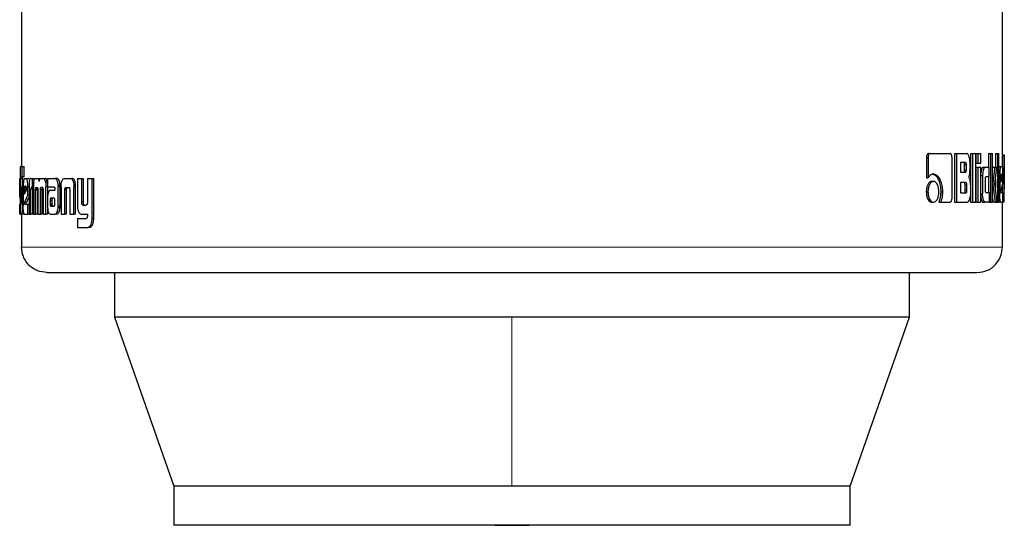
# Model space of a CAD drawing. Header units: millimetres. Extents: x 30 to 245, y 63 to 147.
# Tile 27 of 67: x 122.89 to 124.91, y 62.62 to 63.66. Entities that reach past the tile are written whole.
import ezdxf

# ---------------------------------------------------------------- set-up
doc = ezdxf.new("R2010")
doc.units = ezdxf.units.MM
doc.linetypes.add('PHANTOM', pattern=[12.7, 6.35, -1.27, 1.27, -1.27, 1.27, -1.27])

msp = doc.modelspace()

# ---------------------------------------------------------------- linework, layer by layer
at = {"color": 7, "linetype": 'Continuous', "lineweight": 25}
for p, q in [((122.8972, 64.5823), (122.8972, 63.3599)), ((124.9098, 63.3839), (124.9098, 64.5823)), ((124.7584, 63.3865), (124.7618, 63.3865)), ((124.7618, 63.3865), (124.8027, 63.3865)), ((124.8119, 63.3865), (124.8119, 63.2865)), ((124.8119, 63.3865), (124.8155, 63.3865)), ((124.8155, 63.3865), (124.8155, 63.2865)), ((124.8155, 63.3865), (124.8366, 63.3865)), ((124.8446, 63.3865), (124.8446, 63.2865)), ((124.8446, 63.3865), (124.8484, 63.3865)), ((124.8484, 63.3865), (124.8484, 63.2865)), ((124.8484, 63.3865), (124.8553, 63.3865)), ((124.8553, 63.2865), (124.8553, 63.3865)), ((124.8556, 63.3865), (124.8556, 63.3665)), ((124.8556, 63.3865), (124.8594, 63.3865)), ((124.8594, 63.3865), (124.8657, 63.3865)), ((124.8594, 63.3865), (124.8594, 63.3665)), ((124.8657, 63.3665), (124.8657, 63.3865)), ((124.8815, 63.3865), (124.8815, 63.3585)), ((124.8815, 63.3865), (124.8854, 63.3865)), ((124.8854, 63.3865), (124.8899, 63.3865)), ((124.8854, 63.3865), (124.8854, 63.2865)), ((124.8899, 63.2865), (124.8899, 63.3865)), ((124.8957, 63.3865), (124.8957, 63.3585)), ((124.8957, 63.3865), (124.8996, 63.3865)), ((124.8996, 63.3865), (124.8996, 63.2865)), ((124.8996, 63.3865), (124.9028, 63.3865)), ((124.9028, 63.2865), (124.9028, 63.3865)), ((124.7539, 63.378), (124.7539, 63.3367)), ((124.7539, 63.378), (124.7573, 63.378)), ((124.7573, 63.378), (124.7573, 63.3367)), ((124.8066, 63.2952), (124.8066, 63.378)), ((124.8341, 63.368), (124.8239, 63.368)), ((124.8239, 63.368), (124.8239, 63.3483)), ((124.8435, 63.356), (124.8435, 63.368)), ((124.8556, 63.3665), (124.8594, 63.3665)), ((124.8594, 63.3665), (124.8657, 63.3665)), ((124.9098, 63.3841), (124.9138, 63.3841)), ((124.9138, 63.2868), (124.9138, 63.3838)), ((122.8953, 63.3599), (122.8986, 63.3599)), ((122.8986, 63.3388), (122.8986, 63.3599)), ((122.8986, 63.3599), (122.9026, 63.3599)), ((122.9026, 63.3388), (122.9026, 63.3599)), ((124.8239, 63.3483), (124.8341, 63.3483)), ((124.8324, 63.3533), (124.8324, 63.3631)), ((124.8361, 63.3631), (124.8324, 63.3631)), ((124.8324, 63.3533), (124.8361, 63.3533)), ((124.8361, 63.3533), (124.8361, 63.3631)), ((124.8556, 63.3585), (124.8556, 63.2865)), ((124.8556, 63.3585), (124.8594, 63.3585)), ((124.8594, 63.3585), (124.8594, 63.2865)), ((124.8594, 63.3585), (124.8657, 63.3585)), ((124.8657, 63.2865), (124.8657, 63.3585)), ((124.8704, 63.3585), (124.8743, 63.3585)), ((124.8743, 63.3585), (124.8829, 63.3585)), ((124.8829, 63.339), (124.8829, 63.3585)), ((124.8902, 63.3585), (124.8899, 63.356)), ((124.8902, 63.3585), (124.8941, 63.3585)), ((124.8941, 63.3585), (124.8983, 63.3585)), ((124.8946, 63.3243), (124.8983, 63.3585)), ((124.9028, 63.3598), (124.9067, 63.3598)), ((124.9067, 63.3598), (124.9097, 63.3598)), ((124.9137, 63.36), (124.9137, 63.3141)), ((122.8937, 63.3355), (122.894, 63.3355)), ((122.894, 63.3357), (122.894, 63.2898)), ((122.8951, 63.2873), (122.8951, 63.3348)), ((122.8991, 63.3348), (122.8951, 63.3348)), ((122.8953, 63.3388), (122.8986, 63.3388)), ((122.9026, 63.3388), (122.8986, 63.3388)), ((122.8991, 63.3183), (122.8991, 63.3348)), ((122.9028, 63.3355), (122.907, 63.3355)), ((122.907, 63.3355), (122.911, 63.3355)), ((122.9163, 63.3355), (122.9191, 63.3355)), ((122.9191, 63.3355), (122.923, 63.3355)), ((122.9191, 63.3355), (122.9191, 63.3169)), ((122.9256, 63.3355), (122.9293, 63.3355)), ((122.9293, 63.3355), (122.9331, 63.3355)), ((122.9351, 63.3343), (122.9331, 63.3355)), ((122.9374, 63.3355), (122.9417, 63.3355)), ((122.9417, 63.3355), (122.9455, 63.3355)), ((122.9501, 63.3278), (122.9463, 63.3278)), ((122.9505, 63.3355), (122.9505, 63.3178)), ((122.9505, 63.3355), (122.9654, 63.3355)), ((122.9654, 63.3355), (122.9691, 63.3355)), ((122.9703, 63.3352), (122.9666, 63.3352)), ((122.9855, 63.3355), (122.9967, 63.3355)), ((122.9967, 63.3355), (123.0002, 63.3355)), ((123.0116, 63.3355), (123.0116, 63.2808)), ((123.0116, 63.3355), (123.0205, 63.3355)), ((123.0205, 63.2867), (123.0205, 63.3355)), ((123.0205, 63.3355), (123.024, 63.3355)), ((123.024, 63.2867), (123.024, 63.3355)), ((123.0324, 63.3355), (123.0324, 63.2854)), ((123.0324, 63.3355), (123.0419, 63.3355)), ((123.0419, 63.2548), (123.0419, 63.3355)), ((123.0419, 63.3355), (123.0453, 63.3355)), ((123.0453, 63.2548), (123.0453, 63.3355)), ((124.7539, 63.3367), (124.7573, 63.3367)), ((124.7651, 63.3294), (124.7685, 63.3294)), ((124.8351, 63.3267), (124.8239, 63.3267)), ((124.8239, 63.3267), (124.8239, 63.3055)), ((124.8657, 63.3415), (124.8694, 63.3415)), ((124.8694, 63.3415), (124.8694, 63.3035)), ((124.8751, 63.3115), (124.8751, 63.334)), ((124.8765, 63.339), (124.8829, 63.339)), ((124.8815, 63.339), (124.8815, 63.3065)), ((124.8899, 63.3243), (124.8903, 63.3243)), ((124.8991, 63.2865), (124.8946, 63.3243)), ((124.8957, 63.3342), (124.8957, 63.3151)), ((124.9028, 63.3425), (124.9045, 63.3425)), ((124.9045, 63.3425), (124.9045, 63.3038)), ((124.9069, 63.3385), (124.9069, 63.3277)), ((124.9069, 63.3277), (124.9096, 63.3366)), ((124.9096, 63.3366), (124.9069, 63.3366)), ((124.9069, 63.3097), (124.9111, 63.325)), ((124.9096, 63.3384), (124.907, 63.3384)), ((124.9092, 63.3435), (124.9075, 63.3435)), ((124.9096, 63.3366), (124.9096, 63.3384)), ((124.9111, 63.325), (124.9111, 63.3425)), ((122.894, 63.3182), (122.8933, 63.3182)), ((122.8933, 63.3007), (122.8933, 63.3182)), ((122.8971, 63.3183), (122.8971, 63.2875)), ((122.8971, 63.3183), (122.8992, 63.3183)), ((122.8992, 63.287), (122.8992, 63.3183)), ((122.8992, 63.3183), (122.9006, 63.3183)), ((122.9006, 63.3182), (122.9006, 63.2795)), ((122.903, 63.3142), (122.903, 63.3034)), ((122.903, 63.3142), (122.9069, 63.3142)), ((122.903, 63.3034), (122.907, 63.3123)), ((122.9062, 63.3192), (122.9037, 63.3192)), ((122.9069, 63.3142), (122.9069, 63.3122)), ((122.907, 63.3123), (122.907, 63.3141)), ((122.9125, 63.3182), (122.9101, 63.3182)), ((122.9101, 63.3007), (122.9101, 63.3182)), ((122.9124, 63.3167), (122.9124, 63.2622)), ((122.9162, 63.2622), (122.9162, 63.313)), ((122.9201, 63.313), (122.9162, 63.313)), ((122.9191, 63.3169), (122.9173, 63.3169)), ((122.9214, 63.3169), (122.9191, 63.3169)), ((122.9201, 63.2622), (122.9201, 63.313)), ((122.9214, 63.3179), (122.9214, 63.2622)), ((122.9298, 63.3126), (122.9259, 63.3126)), ((122.9259, 63.2622), (122.9259, 63.3114)), ((122.9298, 63.3114), (122.9259, 63.3114)), ((122.9272, 63.3169), (122.9296, 63.3169)), ((122.9298, 63.2622), (122.9298, 63.3114)), ((122.9307, 63.3122), (122.9307, 63.2622)), ((122.9359, 63.2622), (122.9359, 63.3122)), ((122.9397, 63.3122), (122.9359, 63.3122)), ((122.9405, 63.3165), (122.9367, 63.3165)), ((122.9372, 63.3169), (122.9397, 63.3169)), ((122.9397, 63.2622), (122.9397, 63.3122)), ((122.9412, 63.3114), (122.9412, 63.2622)), ((122.947, 63.2622), (122.9471, 63.3179)), ((122.9505, 63.3179), (122.9471, 63.3179)), ((122.9505, 63.3178), (122.964, 63.3178)), ((122.9509, 63.3011), (122.9509, 63.3179)), ((122.9565, 63.3111), (122.9655, 63.3111)), ((122.9654, 63.315), (122.9654, 63.314)), ((122.9655, 63.313), (122.9655, 63.3111)), ((122.9724, 63.3215), (122.9761, 63.3215)), ((122.9725, 63.2794), (122.9725, 63.3183)), ((122.9762, 63.3183), (122.9725, 63.3183)), ((122.9762, 63.2794), (122.9762, 63.3183)), ((122.9783, 63.318), (122.9783, 63.2622)), ((122.986, 63.2622), (122.986, 63.3129)), ((122.9896, 63.3129), (122.986, 63.3129)), ((122.9885, 63.3169), (122.9935, 63.3169)), ((122.9896, 63.2622), (122.9896, 63.3129)), ((122.9962, 63.3118), (122.9962, 63.2622)), ((123.008, 63.3214), (123.0044, 63.3214)), ((123.0044, 63.3214), (123.0045, 63.318)), ((123.0045, 63.2622), (123.0045, 63.318)), ((123.0081, 63.2622), (123.0081, 63.318)), ((124.7538, 63.3079), (124.7572, 63.3079)), ((124.7834, 63.3081), (124.7869, 63.3081)), ((124.8239, 63.3055), (124.8351, 63.3055)), ((124.8333, 63.3105), (124.8333, 63.3217)), ((124.837, 63.3217), (124.8333, 63.3217)), ((124.837, 63.3105), (124.8333, 63.3105)), ((124.837, 63.3105), (124.837, 63.3217)), ((124.8443, 63.3191), (124.8443, 63.3049)), ((124.8765, 63.3065), (124.8829, 63.3065)), ((124.8829, 63.3065), (124.8829, 63.2865)), ((124.9028, 63.3038), (124.9045, 63.3038)), ((124.9073, 63.3068), (124.9111, 63.3068)), ((124.9097, 63.3197), (124.9097, 63.3141)), ((124.9097, 63.3141), (124.9097, 63.3068)), ((124.9111, 63.2865), (124.9111, 63.3068)), ((122.894, 63.3007), (122.8933, 63.3007)), ((122.894, 63.294), (122.8933, 63.3007)), ((122.8971, 63.2873), (122.8951, 63.2873)), ((122.8971, 63.2858), (122.8951, 63.2858)), ((122.903, 63.2854), (122.9101, 63.3007)), ((122.907, 63.2854), (122.903, 63.2854)), ((122.907, 63.2854), (122.9124, 63.2973)), ((122.9124, 63.3007), (122.9101, 63.3007)), ((122.9504, 63.2937), (122.9504, 63.2787)), ((122.9558, 63.2911), (122.9558, 63.29)), ((122.9558, 63.2911), (122.9595, 63.2911)), ((122.9558, 63.29), (122.9558, 63.2825)), ((122.957, 63.2948), (122.9568, 63.2947)), ((122.9568, 63.2947), (122.9605, 63.2947)), ((122.9574, 63.2948), (122.957, 63.2948)), ((122.9636, 63.2949), (122.9574, 63.2948)), ((122.9574, 63.2948), (122.9612, 63.2948)), ((122.9595, 63.2911), (122.9595, 63.29)), ((122.9595, 63.29), (122.9595, 63.2825)), ((122.9608, 63.2948), (122.9605, 63.2947)), ((122.9639, 63.2949), (122.9612, 63.2948)), ((122.9654, 63.2826), (122.9654, 63.2907)), ((123.024, 63.2867), (123.0205, 63.2867)), ((124.7651, 63.2865), (124.7685, 63.2865)), ((124.7795, 63.2867), (124.783, 63.2867)), ((124.783, 63.2867), (124.8027, 63.2867)), ((124.8119, 63.2865), (124.8155, 63.2865)), ((124.8155, 63.2865), (124.8373, 63.2865)), ((124.8446, 63.2865), (124.8484, 63.2865)), ((124.8484, 63.2865), (124.8553, 63.2865)), ((124.8556, 63.2865), (124.8594, 63.2865)), ((124.8594, 63.2865), (124.8657, 63.2865)), ((124.8657, 63.3035), (124.8694, 63.3035)), ((124.8704, 63.2865), (124.8743, 63.2865)), ((124.8829, 63.2865), (124.8743, 63.2865)), ((124.8829, 63.2865), (124.8854, 63.2865)), ((124.8854, 63.2865), (124.8899, 63.2865)), ((124.8899, 63.2947), (124.891, 63.2865)), ((124.8949, 63.2865), (124.891, 63.2865)), ((124.8949, 63.2865), (124.8991, 63.2865)), ((124.8991, 63.2865), (124.8996, 63.2865)), ((124.8996, 63.2865), (124.9028, 63.2865)), ((124.9067, 63.2865), (124.9028, 63.2865)), ((124.9067, 63.2865), (124.9111, 63.2865)), ((124.9098, 63.1943), (124.9098, 63.2865)), ((124.9111, 63.293), (124.9137, 63.293)), ((124.9138, 63.2865), (124.9111, 63.2865)), ((122.8933, 63.2622), (122.8933, 63.2825)), ((122.8953, 63.2832), (122.8966, 63.2832)), ((122.9007, 63.2737), (122.899, 63.2737)), ((122.9035, 63.2825), (122.9101, 63.2825)), ((122.9101, 63.2622), (122.9101, 63.2825)), ((122.9101, 63.2825), (122.9124, 63.2825)), ((122.9508, 63.2622), (122.9508, 63.2727)), ((122.9558, 63.2825), (122.9595, 63.2825)), ((122.9571, 63.2784), (122.9609, 63.2784)), ((122.9575, 63.2783), (122.9636, 63.2784)), ((122.9575, 63.2783), (122.9612, 63.2783)), ((122.9761, 63.276), (122.9724, 63.276)), ((123.0229, 63.2808), (123.0295, 63.2808)), ((122.8953, 63.2622), (122.8933, 63.2622)), ((122.8953, 63.2622), (122.8971, 63.2622)), ((122.9011, 63.2622), (122.8971, 63.2622)), ((122.8972, 63.2622), (122.8972, 63.1943)), ((122.9028, 63.2622), (122.9101, 63.2622)), ((122.9124, 63.2622), (122.9101, 63.2622)), ((122.9124, 63.2622), (122.9162, 63.2622)), ((122.9201, 63.2622), (122.9162, 63.2622)), ((122.9214, 63.2622), (122.9259, 63.2622)), ((122.9298, 63.2622), (122.9259, 63.2622)), ((122.9307, 63.2622), (122.9359, 63.2622)), ((122.9397, 63.2622), (122.9359, 63.2622)), ((122.9412, 63.2622), (122.947, 63.2622)), ((122.9508, 63.2622), (122.947, 63.2622)), ((122.9568, 63.2622), (122.9661, 63.2622)), ((122.9698, 63.2622), (122.9661, 63.2622)), ((122.9783, 63.2622), (122.986, 63.2622)), ((122.9896, 63.2622), (122.986, 63.2622)), ((122.9962, 63.2622), (123.0045, 63.2622)), ((123.0081, 63.2622), (123.0045, 63.2622)), ((123.0116, 63.2534), (123.0116, 63.2348)), ((123.0116, 63.2534), (123.0297, 63.2534)), ((123.0204, 63.2622), (123.0324, 63.2622)), ((123.0324, 63.2622), (123.0324, 63.2579)), ((123.0116, 63.2348), (123.0329, 63.2348)), ((123.0363, 63.2348), (123.0329, 63.2348)), ((123.0382, 63.2352), (123.0348, 63.2352)), ((123.0363, 63.2348), (123.0382, 63.2352)), ((123.088, 63.1422), (123.088, 63.0509)), ((124.719, 63.0509), (124.719, 63.1422)), ((123.088, 63.0509), (123.2095, 62.7039)), ((123.9035, 63.0509), (123.088, 63.0509)), ((124.719, 63.0509), (123.9035, 63.0509)), ((124.5975, 62.7039), (124.719, 63.0509)), ((123.2095, 62.7039), (123.2095, 62.6239)), ((123.9035, 62.7039), (123.2095, 62.7039)), ((124.5975, 62.7039), (123.9035, 62.7039)), ((124.5975, 62.6239), (124.5975, 62.7039)), ((124.5975, 62.6239), (123.2095, 62.6239))]:
    msp.add_line(p, q, dxfattribs=at)
at = {"color": 8, "linetype": 'PHANTOM', "lineweight": 18}
for p, q in [((124.9097, 63.36), (124.9137, 63.36)), ((123.0081, 63.318), (123.0045, 63.318)), ((124.9097, 63.3141), (124.9137, 63.3141)), ((122.9006, 63.287), (122.8992, 63.287)), ((122.9558, 63.29), (122.9595, 63.29)), ((122.9561, 63.28), (122.9599, 63.28)), ((122.9762, 63.2794), (122.9725, 63.2794)), ((123.0452, 63.2511), (123.0418, 63.2511)), ((123.0453, 63.2548), (123.0419, 63.2548)), ((124.9098, 63.1943), (122.8972, 63.1943)), ((123.9035, 63.0509), (123.9035, 62.7039))]:
    msp.add_line(p, q, dxfattribs=at)
at = {"color": 7, "linetype": 'Continuous', "lineweight": 25, "flags": 128}
msp.add_lwpolyline([(123.8681, 62.6239), (123.9035, 62.6235), (123.9389, 62.6239)], dxfattribs=at)
at = {"color": 7, "linetype": 'Continuous', "lineweight": 25}
for points, knots in [([(124.7584, 63.3865), (124.7578, 63.3863), (124.7566, 63.3861), (124.7552, 63.384), (124.7542, 63.3815), (124.754, 63.3794), (124.7539, 63.3782), (124.7539, 63.378)], [0, 0, 0, 0, 0.270826, 0.516562, 0.734634, 0.950507, 1, 1, 1, 1]), ([(124.7618, 63.3865), (124.7613, 63.3864), (124.7601, 63.3862), (124.7588, 63.3844), (124.7577, 63.382), (124.7574, 63.3797), (124.7573, 63.3784), (124.7573, 63.378)], [0, 0, 0, 0, 0.2378405, 0.4783926, 0.6911968, 0.9148546, 1, 1, 1, 1]), ([(124.8066, 63.378), (124.8065, 63.379), (124.8065, 63.3811), (124.8057, 63.3837), (124.8047, 63.3855), (124.8036, 63.3864), (124.803, 63.3865), (124.8027, 63.3865)], [0, 0, 0, 0, 0.231956, 0.46668, 0.674286, 0.866899, 1, 1, 1, 1]), ([(124.8435, 63.368), (124.8434, 63.37), (124.8433, 63.3741), (124.8419, 63.3798), (124.8401, 63.3842), (124.838, 63.3863), (124.8369, 63.3864), (124.8366, 63.3865)], [0, 0, 0, 0, 0.211216, 0.417842, 0.697601, 0.899581, 1, 1, 1, 1]), ([(124.8324, 63.3631), (124.8324, 63.3639), (124.8323, 63.3652), (124.832, 63.3667), (124.8315, 63.3676), (124.831, 63.368), (124.8306, 63.368), (124.8304, 63.368)], [0, 0, 0, 0, 0.316297, 0.47009, 0.624979, 0.841335, 1, 1, 1, 1]), ([(124.8361, 63.3631), (124.8361, 63.3639), (124.836, 63.3652), (124.8357, 63.3667), (124.8352, 63.3676), (124.8347, 63.368), (124.8343, 63.368), (124.8341, 63.368)], [0, 0, 0, 0, 0.3145335, 0.4682122, 0.6230848, 0.8397241, 1, 1, 1, 1]), ([(124.9098, 63.3839), (124.9098, 63.3836), (124.9098, 63.383), (124.9098, 63.3803), (124.9097, 63.3761), (124.9097, 63.3691), (124.9097, 63.3635), (124.9097, 63.36)], [0, 0, 0, 0, 0.230737, 0.374148, 0.519267, 0.701051, 1, 1, 1, 1]), ([(124.9138, 63.3841), (124.9138, 63.3841), (124.9138, 63.3839), (124.9138, 63.382), (124.9137, 63.3783), (124.9137, 63.3732), (124.9137, 63.3669), (124.9137, 63.362), (124.9137, 63.36)], [0, 0, 0, 0, 0.202654, 0.407292, 0.523058, 0.63865, 0.845679, 1, 1, 1, 1]), ([(122.8953, 63.3599), (122.8951, 63.3598), (122.8948, 63.3596), (122.8944, 63.3577), (122.8942, 63.354), (122.8941, 63.3489), (122.894, 63.3426), (122.894, 63.3378), (122.894, 63.3357)], [0, 0, 0, 0, 0.202659, 0.407284, 0.52305, 0.63865, 0.845679, 1, 1, 1, 1]), ([(124.7685, 63.3445), (124.7671, 63.3443), (124.764, 63.3439), (124.7601, 63.3408), (124.758, 63.3377), (124.7573, 63.3367)], [0, 0, 0, 0, 0.350336, 0.792543, 1, 1, 1, 1]), ([(124.7651, 63.3445), (124.7665, 63.3443), (124.7699, 63.344), (124.7748, 63.3399), (124.7794, 63.3321), (124.7828, 63.3212), (124.7832, 63.3124), (124.7834, 63.3081)], [0, 0, 0, 0, 0.140536, 0.3423, 0.543213, 0.771872, 1, 1, 1, 1]), ([(124.7685, 63.3445), (124.7699, 63.3443), (124.7733, 63.344), (124.7783, 63.3399), (124.7829, 63.332), (124.7863, 63.3211), (124.7867, 63.3124), (124.7869, 63.3081)], [0, 0, 0, 0, 0.141668, 0.344211, 0.545941, 0.775197, 1, 1, 1, 1]), ([(124.8304, 63.3483), (124.8308, 63.3483), (124.8313, 63.3484), (124.8318, 63.3493), (124.8322, 63.3504), (124.8324, 63.3518), (124.8324, 63.3528), (124.8324, 63.3533)], [0, 0, 0, 0, 0.305717, 0.462956, 0.621198, 0.820743, 1, 1, 1, 1]), ([(124.8341, 63.3483), (124.8344, 63.3483), (124.8349, 63.3484), (124.8355, 63.3491), (124.8358, 63.3502), (124.8361, 63.3516), (124.8361, 63.3527), (124.8361, 63.3533)], [0, 0, 0, 0, 0.272572, 0.436222, 0.601201, 0.792517, 1, 1, 1, 1]), ([(124.8402, 63.3377), (124.8407, 63.3382), (124.8416, 63.3392), (124.8426, 63.3422), (124.8434, 63.3479), (124.8435, 63.3527), (124.8435, 63.356)], [0, 0, 0, 0, 0.186486, 0.343299, 0.54883, 1, 1, 1, 1]), ([(124.8704, 63.3585), (124.8698, 63.3583), (124.8686, 63.3579), (124.8671, 63.3541), (124.866, 63.3495), (124.8658, 63.3459), (124.8657, 63.3441)], [0, 0, 0, 0, 0.271654, 0.545312, 0.779787, 1, 1, 1, 1]), ([(124.8743, 63.3585), (124.8737, 63.3583), (124.8724, 63.3579), (124.8709, 63.3541), (124.8698, 63.3492), (124.8694, 63.3447), (124.8694, 63.3421), (124.8694, 63.3415)], [0, 0, 0, 0, 0.246112, 0.494088, 0.706471, 0.932704, 1, 1, 1, 1]), ([(124.8941, 63.3585), (124.8939, 63.3561), (124.8936, 63.3537), (124.8933, 63.3509), (124.8932, 63.3503), (124.8931, 63.3496), (124.893, 63.349), (124.893, 63.3484), (124.8929, 63.348), (124.8929, 63.3474), (124.8928, 63.3468), (124.8927, 63.3462), (124.8927, 63.3458), (124.8926, 63.3454), (124.8926, 63.3449), (124.8925, 63.3445), (124.8924, 63.3439), (124.8923, 63.3429), (124.8919, 63.3397), (124.8914, 63.3356), (124.8909, 63.3315), (124.8907, 63.3295), (124.8906, 63.3284), (124.8905, 63.3278), (124.8905, 63.3272), (124.8904, 63.3261), (124.8903, 63.325), (124.8903, 63.3243)], [0, 0, 0, 0, 0.206864, 0.219791, 0.245647, 0.258575, 0.284428, 0.297371, 0.310299, 0.323227, 0.349088, 0.362016, 0.374931, 0.387862, 0.400805, 0.413723, 0.426666, 0.452513, 0.504219, 0.711096, 0.814532, 0.866255, 0.892101, 0.905047, 0.917966, 0.943836, 1, 1, 1, 1]), ([(124.9067, 63.3598), (124.9065, 63.3596), (124.9059, 63.3591), (124.9052, 63.3554), (124.9047, 63.3505), (124.9046, 63.3459), (124.9045, 63.3432), (124.9045, 63.3425)], [0, 0, 0, 0, 0.242853, 0.487187, 0.701503, 0.919954, 1, 1, 1, 1]), ([(124.9111, 63.3425), (124.9111, 63.3447), (124.911, 63.3491), (124.9108, 63.3545), (124.9104, 63.3583), (124.91, 63.3597), (124.9097, 63.3598), (124.9097, 63.3598)], [0, 0, 0, 0, 0.242788, 0.48698, 0.700851, 0.920387, 1, 1, 1, 1]), ([(122.8933, 63.3182), (122.8933, 63.3204), (122.8933, 63.3248), (122.8934, 63.3302), (122.8935, 63.334), (122.8936, 63.3354), (122.8937, 63.3355), (122.8937, 63.3355)], [0, 0, 0, 0, 0.242793, 0.486974, 0.700868, 0.920405, 1, 1, 1, 1]), ([(122.8951, 63.3348), (122.8951, 63.3355), (122.8951, 63.3366), (122.8951, 63.3378), (122.8952, 63.3386), (122.8953, 63.3388), (122.8953, 63.3388)], [0, 0, 0, 0, 0.336231, 0.550373, 0.76524, 1, 1, 1, 1]), ([(122.8991, 63.3348), (122.8991, 63.3355), (122.8991, 63.3366), (122.8991, 63.3379), (122.8992, 63.3386), (122.8993, 63.3388), (122.8993, 63.3388)], [0, 0, 0, 0, 0.344842, 0.561113, 0.778401, 1, 1, 1, 1]), ([(122.9028, 63.3355), (122.9025, 63.3353), (122.9019, 63.3348), (122.9012, 63.3311), (122.9008, 63.3262), (122.9006, 63.3216), (122.9006, 63.3189), (122.9006, 63.3182)], [0, 0, 0, 0, 0.242853, 0.487176, 0.701512, 0.919933, 1, 1, 1, 1]), ([(122.9101, 63.3182), (122.91, 63.3204), (122.9099, 63.3248), (122.9092, 63.3302), (122.9084, 63.334), (122.9076, 63.3354), (122.9072, 63.3355), (122.907, 63.3355)], [0, 0, 0, 0, 0.242791, 0.486972, 0.700866, 0.920397, 1, 1, 1, 1]), ([(122.9123, 63.3337), (122.912, 63.3345), (122.9115, 63.3354), (122.9111, 63.3355), (122.911, 63.3355)], [0, 0, 0, 0, 0.74255, 1, 1, 1, 1]), ([(122.9163, 63.3355), (122.9157, 63.3354), (122.9148, 63.3351), (122.9137, 63.3325), (122.913, 63.3289), (122.9125, 63.3235), (122.9125, 63.3193), (122.9124, 63.3167)], [0, 0, 0, 0, 0.266684, 0.42912, 0.592543, 0.740977, 1, 1, 1, 1]), ([(122.922, 63.3278), (122.9218, 63.3266), (122.9216, 63.3244), (122.9214, 63.321), (122.9214, 63.3189), (122.9214, 63.3179)], [0, 0, 0, 0, 0.395705, 0.694744, 1, 1, 1, 1]), ([(122.922, 63.3278), (122.9223, 63.3296), (122.923, 63.3329), (122.9243, 63.3352), (122.9252, 63.3354), (122.9256, 63.3355)], [0, 0, 0, 0, 0.406332, 0.724523, 1, 1, 1, 1]), ([(122.9293, 63.3355), (122.93, 63.3353), (122.9311, 63.3351), (122.9324, 63.3326), (122.933, 63.3304), (122.9332, 63.3292), (122.9332, 63.329)], [0, 0, 0, 0, 0.483274, 0.726041, 0.969986, 1, 1, 1, 1]), ([(122.9332, 63.329), (122.9335, 63.3302), (122.9339, 63.3325), (122.9354, 63.3351), (122.9366, 63.3353), (122.9374, 63.3355)], [0, 0, 0, 0, 0.249424, 0.499515, 1, 1, 1, 1]), ([(122.9417, 63.3355), (122.9424, 63.3353), (122.9436, 63.335), (122.9452, 63.332), (122.9459, 63.3292), (122.9463, 63.3278)], [0, 0, 0, 0, 0.385662, 0.692129, 1, 1, 1, 1]), ([(122.9501, 63.3278), (122.9496, 63.3297), (122.9487, 63.3331), (122.9469, 63.3352), (122.9459, 63.3354), (122.9455, 63.3355)], [0, 0, 0, 0, 0.425564, 0.744542, 1, 1, 1, 1]), ([(122.9463, 63.3278), (122.9465, 63.3262), (122.9469, 63.3239), (122.9471, 63.3205), (122.9471, 63.3188), (122.9471, 63.3179)], [0, 0, 0, 0, 0.499119, 0.749493, 1, 1, 1, 1]), ([(122.9666, 63.3352), (122.9664, 63.3353), (122.966, 63.3355), (122.9656, 63.3355), (122.9654, 63.3355)], [0, 0, 0, 0, 0.500377, 1, 1, 1, 1]), ([(122.9724, 63.3215), (122.9722, 63.3236), (122.9719, 63.3271), (122.9706, 63.3312), (122.9688, 63.3341), (122.9674, 63.3348), (122.9666, 63.3352)], [0, 0, 0, 0, 0.282951, 0.488471, 0.693728, 1, 1, 1, 1]), ([(122.9703, 63.3352), (122.9701, 63.3353), (122.9697, 63.3355), (122.9693, 63.3355), (122.9691, 63.3355)], [0, 0, 0, 0, 0.499977, 1, 1, 1, 1]), ([(122.9761, 63.3215), (122.9759, 63.3236), (122.9756, 63.3271), (122.9743, 63.3312), (122.9726, 63.3341), (122.9711, 63.3348), (122.9703, 63.3352)], [0, 0, 0, 0, 0.282865, 0.488494, 0.693906, 1, 1, 1, 1]), ([(122.9784, 63.3214), (122.9786, 63.3235), (122.9789, 63.3272), (122.9802, 63.3315), (122.982, 63.3344), (122.9839, 63.3354), (122.9851, 63.3355), (122.9855, 63.3355)], [0, 0, 0, 0, 0.259962, 0.447479, 0.635335, 0.88086, 1, 1, 1, 1]), ([(122.9967, 63.3355), (122.9976, 63.3354), (122.9989, 63.3352), (123.0007, 63.3338), (123.0019, 63.3322), (123.0029, 63.33), (123.0039, 63.3265), (123.0042, 63.3234), (123.0044, 63.3214)], [0, 0, 0, 0, 0.25037, 0.375676, 0.500816, 0.622425, 0.750724, 1, 1, 1, 1]), ([(123.008, 63.3214), (123.0078, 63.3234), (123.0075, 63.3265), (123.0064, 63.33), (123.0055, 63.3322), (123.0043, 63.3338), (123.0025, 63.3352), (123.0012, 63.3354), (123.0002, 63.3355)], [0, 0, 0, 0, 0.249745, 0.378216, 0.499837, 0.624911, 0.750053, 1, 1, 1, 1]), ([(124.7651, 63.3294), (124.7637, 63.3291), (124.7608, 63.3286), (124.7573, 63.324), (124.7548, 63.318), (124.7539, 63.3123), (124.7538, 63.3088), (124.7538, 63.3079)], [0, 0, 0, 0, 0.2410329, 0.4841526, 0.6932812, 0.9174191, 1, 1, 1, 1]), ([(124.7685, 63.3294), (124.7671, 63.3291), (124.7642, 63.3286), (124.7607, 63.3239), (124.7582, 63.3179), (124.7573, 63.3122), (124.7572, 63.3088), (124.7572, 63.3079)], [0, 0, 0, 0, 0.2430203, 0.4881322, 0.6981773, 0.9211157, 1, 1, 1, 1]), ([(124.7794, 63.3079), (124.7793, 63.3107), (124.779, 63.3162), (124.7767, 63.3229), (124.7736, 63.3276), (124.7707, 63.3293), (124.7689, 63.3294), (124.7685, 63.3294)], [0, 0, 0, 0, 0.243039, 0.488085, 0.70002, 0.923098, 1, 1, 1, 1]), ([(124.8333, 63.3217), (124.8333, 63.3226), (124.8333, 63.3238), (124.8329, 63.3253), (124.8325, 63.3262), (124.832, 63.3266), (124.8316, 63.3266), (124.8314, 63.3267)], [0, 0, 0, 0, 0.322745, 0.475983, 0.63019, 0.845338, 1, 1, 1, 1]), ([(124.837, 63.3217), (124.837, 63.3225), (124.837, 63.3238), (124.8366, 63.3253), (124.8362, 63.3262), (124.8357, 63.3266), (124.8353, 63.3266), (124.8351, 63.3267)], [0, 0, 0, 0, 0.320959, 0.473994, 0.628214, 0.84373, 1, 1, 1, 1]), ([(124.8402, 63.3377), (124.8407, 63.3373), (124.8417, 63.3364), (124.843, 63.3329), (124.844, 63.327), (124.8442, 63.3221), (124.8443, 63.3191)], [0, 0, 0, 0, 0.175756, 0.369292, 0.612786, 1, 1, 1, 1]), ([(124.8751, 63.334), (124.8751, 63.3347), (124.8751, 63.3358), (124.8753, 63.3373), (124.8756, 63.3383), (124.876, 63.3389), (124.8763, 63.339), (124.8765, 63.339)], [0, 0, 0, 0, 0.249173, 0.411963, 0.576361, 0.763916, 1, 1, 1, 1]), ([(124.8903, 63.3243), (124.8903, 63.3239), (124.8903, 63.3234), (124.8904, 63.3228), (124.8904, 63.3221), (124.8905, 63.3215), (124.8906, 63.3204), (124.8909, 63.3173), (124.8916, 63.3122), (124.8931, 63.3014), (124.8941, 63.2928), (124.8949, 63.2865)], [0, 0, 0, 0, 0.022906, 0.034364, 0.045816, 0.068744, 0.080192, 0.125996, 0.309275, 0.492423, 1, 1, 1, 1]), ([(124.9075, 63.3435), (124.9074, 63.3434), (124.9072, 63.3433), (124.907, 63.342), (124.9069, 63.3405), (124.9069, 63.3393), (124.9069, 63.3386), (124.9069, 63.3385)], [0, 0, 0, 0, 0.272045, 0.519382, 0.755446, 0.965104, 1, 1, 1, 1]), ([(124.9096, 63.3384), (124.9096, 63.3391), (124.9096, 63.3403), (124.9096, 63.3419), (124.9095, 63.3428), (124.9093, 63.3434), (124.9092, 63.3435), (124.9092, 63.3435)], [0, 0, 0, 0, 0.273336, 0.436331, 0.600623, 0.749633, 1, 1, 1, 1]), ([(122.9037, 63.3192), (122.9036, 63.3191), (122.9034, 63.319), (122.9032, 63.3178), (122.903, 63.3163), (122.903, 63.315), (122.903, 63.3143), (122.903, 63.3142)], [0, 0, 0, 0, 0.272026, 0.519266, 0.755467, 0.965019, 1, 1, 1, 1]), ([(122.907, 63.3141), (122.907, 63.3148), (122.907, 63.3161), (122.9069, 63.3176), (122.9067, 63.3185), (122.9065, 63.3191), (122.9063, 63.3192), (122.9062, 63.3192)], [0, 0, 0, 0, 0.273249, 0.436229, 0.600493, 0.74955, 1, 1, 1, 1]), ([(122.9173, 63.3169), (122.9171, 63.3168), (122.9168, 63.3166), (122.9165, 63.3158), (122.9163, 63.3147), (122.9162, 63.3138), (122.9162, 63.3132), (122.9162, 63.313)], [0, 0, 0, 0, 0.278899, 0.561664, 0.735012, 0.908809, 1, 1, 1, 1]), ([(122.9201, 63.313), (122.9202, 63.3134), (122.9202, 63.3143), (122.9203, 63.3154), (122.9206, 63.3162), (122.9209, 63.3167), (122.9211, 63.3168), (122.9212, 63.3169)], [0, 0, 0, 0, 0.213733, 0.388429, 0.562335, 0.846073, 1, 1, 1, 1]), ([(122.9259, 63.3126), (122.926, 63.3135), (122.9261, 63.3148), (122.9264, 63.3162), (122.9268, 63.3168), (122.9271, 63.3169), (122.9272, 63.3169)], [0, 0, 0, 0, 0.369095, 0.567745, 0.766434, 1, 1, 1, 1]), ([(122.9259, 63.3114), (122.9259, 63.3115), (122.9259, 63.3117), (122.9259, 63.3121), (122.9259, 63.3124), (122.9259, 63.3126)], [0, 0, 0, 0, 0.259943, 0.519427, 1, 1, 1, 1]), ([(122.9296, 63.3169), (122.9298, 63.3167), (122.9301, 63.3163), (122.9304, 63.3152), (122.9306, 63.314), (122.9306, 63.3129), (122.9307, 63.3123), (122.9307, 63.3122)], [0, 0, 0, 0, 0.32642, 0.52751, 0.728781, 0.941212, 1, 1, 1, 1]), ([(122.9298, 63.3126), (122.9298, 63.3133), (122.9299, 63.3145), (122.9303, 63.3157), (122.9303, 63.3159), (122.9303, 63.3159)], [0, 0, 0, 0, 0.613603, 0.999652, 1, 1, 1, 1]), ([(122.9298, 63.3114), (122.9298, 63.3115), (122.9298, 63.3117), (122.9298, 63.3121), (122.9298, 63.3124), (122.9298, 63.3126)], [0, 0, 0, 0, 0.25996, 0.519403, 1, 1, 1, 1]), ([(122.9359, 63.3122), (122.9359, 63.3129), (122.9359, 63.314), (122.9362, 63.3154), (122.9364, 63.3161), (122.9366, 63.3164), (122.9367, 63.3165)], [0, 0, 0, 0, 0.369405, 0.615269, 0.860866, 1, 1, 1, 1]), ([(122.9367, 63.3165), (122.9367, 63.3166), (122.9369, 63.3167), (122.937, 63.3168), (122.9372, 63.3169), (122.9372, 63.3169)], [0, 0, 0, 0, 0.341054, 0.669664, 1, 1, 1, 1]), ([(122.9397, 63.3169), (122.9398, 63.3169), (122.9401, 63.3168), (122.9405, 63.3165), (122.9407, 63.3158), (122.9408, 63.3155)], [0, 0, 0, 0, 0.3443836, 0.6924039, 1, 1, 1, 1]), ([(122.9397, 63.3122), (122.9397, 63.3129), (122.9397, 63.314), (122.94, 63.3154), (122.9402, 63.3161), (122.9404, 63.3164), (122.9405, 63.3165)], [0, 0, 0, 0, 0.362277, 0.608387, 0.854191, 1, 1, 1, 1]), ([(122.9408, 63.3155), (122.9409, 63.3151), (122.9411, 63.3141), (122.9412, 63.3126), (122.9412, 63.3116), (122.9412, 63.3114)], [0, 0, 0, 0, 0.364756, 0.811942, 1, 1, 1, 1]), ([(122.9565, 63.3111), (122.9555, 63.3109), (122.954, 63.3105), (122.9522, 63.3074), (122.9511, 63.3035), (122.9505, 63.2988), (122.9504, 63.2954), (122.9504, 63.2937)], [0, 0, 0, 0, 0.288823, 0.467646, 0.646821, 0.81602, 1, 1, 1, 1]), ([(122.964, 63.3178), (122.9641, 63.3178), (122.9645, 63.3176), (122.9649, 63.3171), (122.9652, 63.3164), (122.9654, 63.3157), (122.9654, 63.3152), (122.9654, 63.315)], [0, 0, 0, 0, 0.267938, 0.537893, 0.722159, 0.870349, 1, 1, 1, 1]), ([(122.9654, 63.314), (122.9654, 63.3139), (122.9655, 63.3137), (122.9655, 63.3133), (122.9655, 63.3131), (122.9655, 63.313)], [0, 0, 0, 0, 0.3560517, 0.675884, 1, 1, 1, 1]), ([(122.9724, 63.3215), (122.9724, 63.3212), (122.9725, 63.3205), (122.9725, 63.3194), (122.9725, 63.3187), (122.9725, 63.3183)], [0, 0, 0, 0, 0.308525, 0.617002, 1, 1, 1, 1]), ([(122.9762, 63.3183), (122.9762, 63.3186), (122.9762, 63.3193), (122.9762, 63.3204), (122.9761, 63.3211), (122.9761, 63.3215)], [0, 0, 0, 0, 0.308192, 0.616618, 1, 1, 1, 1]), ([(122.9783, 63.318), (122.9783, 63.3183), (122.9783, 63.319), (122.9784, 63.3201), (122.9784, 63.3209), (122.9784, 63.3214)], [0, 0, 0, 0, 0.292177, 0.584283, 1, 1, 1, 1]), ([(122.986, 63.3129), (122.9861, 63.3135), (122.9862, 63.3146), (122.9866, 63.3157), (122.9872, 63.3165), (122.9878, 63.3169), (122.9883, 63.3169), (122.9885, 63.3169)], [0, 0, 0, 0, 0.238004, 0.403575, 0.567974, 0.841592, 1, 1, 1, 1]), ([(122.9896, 63.3129), (122.9897, 63.3135), (122.9898, 63.3146), (122.9903, 63.3158), (122.9909, 63.3166), (122.9915, 63.3169), (122.992, 63.3169), (122.9921, 63.3169)], [0, 0, 0, 0, 0.250089, 0.416742, 0.582078, 0.859814, 1, 1, 1, 1]), ([(122.9935, 63.3169), (122.9938, 63.3169), (122.9944, 63.3168), (122.9951, 63.3163), (122.9957, 63.3153), (122.996, 63.3141), (122.9961, 63.3133), (122.9961, 63.3129)], [0, 0, 0, 0, 0.24765, 0.497712, 0.672646, 0.848166, 1, 1, 1, 1]), ([(122.9961, 63.3129), (122.9961, 63.3127), (122.9962, 63.3125), (122.9962, 63.3121), (122.9962, 63.3119), (122.9962, 63.3118)], [0, 0, 0, 0, 0.36078, 0.677699, 1, 1, 1, 1]), ([(123.0081, 63.318), (123.0081, 63.3183), (123.0081, 63.319), (123.008, 63.3201), (123.008, 63.3209), (123.008, 63.3214)], [0, 0, 0, 0, 0.291896, 0.583873, 1, 1, 1, 1]), ([(124.7538, 63.3079), (124.7539, 63.3052), (124.7542, 63.2997), (124.7567, 63.2931), (124.7598, 63.2884), (124.7628, 63.2866), (124.7646, 63.2865), (124.7651, 63.2865)], [0, 0, 0, 0, 0.241044, 0.484235, 0.693454, 0.912988, 1, 1, 1, 1]), ([(124.7572, 63.3079), (124.7573, 63.3052), (124.7576, 63.2996), (124.7601, 63.293), (124.7633, 63.2883), (124.7663, 63.2866), (124.768, 63.2865), (124.7685, 63.2865)], [0, 0, 0, 0, 0.243082, 0.488347, 0.697759, 0.916607, 1, 1, 1, 1]), ([(124.7685, 63.2865), (124.7699, 63.2868), (124.7728, 63.2873), (124.7762, 63.2919), (124.7785, 63.298), (124.7794, 63.3037), (124.7794, 63.307), (124.7794, 63.3079)], [0, 0, 0, 0, 0.242954, 0.488021, 0.701034, 0.919128, 1, 1, 1, 1]), ([(124.7834, 63.3081), (124.7833, 63.3054), (124.7831, 63.3008), (124.7818, 63.2935), (124.7804, 63.2893), (124.7795, 63.2867)], [0, 0, 0, 0, 0.347836, 0.596119, 1, 1, 1, 1]), ([(124.7869, 63.3081), (124.7868, 63.3054), (124.7865, 63.2988), (124.7849, 63.2916), (124.7834, 63.2876), (124.783, 63.2867)], [0, 0, 0, 0, 0.3513923, 0.8540041, 1, 1, 1, 1]), ([(124.8314, 63.3055), (124.8317, 63.3055), (124.8322, 63.3056), (124.8327, 63.3063), (124.8331, 63.3074), (124.8333, 63.3088), (124.8333, 63.3099), (124.8333, 63.3105)], [0, 0, 0, 0, 0.270921, 0.431397, 0.593548, 0.792651, 1, 1, 1, 1]), ([(124.8351, 63.3055), (124.8354, 63.3055), (124.8358, 63.3056), (124.8364, 63.3063), (124.8368, 63.3074), (124.837, 63.3088), (124.837, 63.3099), (124.837, 63.3105)], [0, 0, 0, 0, 0.2666735, 0.4289265, 0.5930953, 0.7905174, 1, 1, 1, 1]), ([(124.8443, 63.3049), (124.8442, 63.3029), (124.844, 63.2989), (124.8426, 63.2931), (124.8408, 63.2887), (124.8388, 63.2867), (124.8377, 63.2865), (124.8373, 63.2865)], [0, 0, 0, 0, 0.212309, 0.418119, 0.69949, 0.905969, 1, 1, 1, 1]), ([(124.8765, 63.3065), (124.8763, 63.3066), (124.8759, 63.3067), (124.8755, 63.3076), (124.8752, 63.3087), (124.8751, 63.31), (124.8751, 63.3111), (124.8751, 63.3115)], [0, 0, 0, 0, 0.324383, 0.47569, 0.626742, 0.831151, 1, 1, 1, 1]), ([(124.9067, 63.2865), (124.9065, 63.2867), (124.9059, 63.2872), (124.9052, 63.291), (124.9047, 63.2959), (124.9046, 63.3004), (124.9045, 63.3031), (124.9045, 63.3038)], [0, 0, 0, 0, 0.24655, 0.494885, 0.706886, 0.924845, 1, 1, 1, 1]), ([(124.9073, 63.3068), (124.9072, 63.3069), (124.9071, 63.3069), (124.907, 63.3073), (124.907, 63.3076), (124.9069, 63.3084), (124.9069, 63.3091), (124.9069, 63.3097)], [0, 0, 0, 0, 0.335024, 0.463237, 0.562699, 0.662484, 1, 1, 1, 1]), ([(124.9137, 63.293), (124.9137, 63.2945), (124.9137, 63.2977), (124.9137, 63.3053), (124.9137, 63.3107), (124.9137, 63.3141)], [0, 0, 0, 0, 0.266927, 0.537083, 1, 1, 1, 1]), ([(122.894, 63.2898), (122.894, 63.2872), (122.894, 63.2818), (122.894, 63.2741), (122.8942, 63.2703), (122.8942, 63.2687)], [0, 0, 0, 0, 0.362511, 0.727299, 1, 1, 1, 1]), ([(122.8951, 63.2858), (122.8951, 63.2859), (122.8951, 63.2863), (122.8951, 63.2868), (122.8951, 63.2871), (122.8951, 63.2873)], [0, 0, 0, 0, 0.335305, 0.666739, 1, 1, 1, 1]), ([(122.8953, 63.2832), (122.8953, 63.2833), (122.8952, 63.2836), (122.8952, 63.2844), (122.8951, 63.2853), (122.8951, 63.2858)], [0, 0, 0, 0, 0.334996, 0.673356, 1, 1, 1, 1]), ([(122.8971, 63.2875), (122.8971, 63.2869), (122.8971, 63.2859), (122.8971, 63.2846), (122.897, 63.2838), (122.8968, 63.2833), (122.8967, 63.2832), (122.8966, 63.2832)], [0, 0, 0, 0, 0.215229, 0.346585, 0.478651, 0.657896, 1, 1, 1, 1]), ([(122.899, 63.2737), (122.8991, 63.2748), (122.8992, 63.2769), (122.8992, 63.2815), (122.8992, 63.2848), (122.8992, 63.287)], [0, 0, 0, 0, 0.259657, 0.509321, 1, 1, 1, 1]), ([(122.9035, 63.2825), (122.9034, 63.2826), (122.9033, 63.2826), (122.9032, 63.283), (122.9031, 63.2833), (122.903, 63.2841), (122.903, 63.2848), (122.903, 63.2854)], [0, 0, 0, 0, 0.334974, 0.463303, 0.562749, 0.66249, 1, 1, 1, 1]), ([(122.9568, 63.2947), (122.9566, 63.2946), (122.9564, 63.2945), (122.9561, 63.2939), (122.9559, 63.293), (122.9558, 63.292), (122.9558, 63.2913), (122.9558, 63.2911)], [0, 0, 0, 0, 0.216499, 0.400016, 0.58319, 0.901225, 1, 1, 1, 1]), ([(122.9605, 63.2947), (122.9604, 63.2946), (122.9602, 63.2945), (122.9599, 63.2939), (122.9597, 63.293), (122.9596, 63.292), (122.9595, 63.2913), (122.9595, 63.2911)], [0, 0, 0, 0, 0.215777, 0.398755, 0.581566, 0.899965, 1, 1, 1, 1]), ([(122.9645, 63.2944), (122.9644, 63.2945), (122.9642, 63.2948), (122.9638, 63.2949), (122.9637, 63.2949), (122.9636, 63.2949)], [0, 0, 0, 0, 0.435843, 0.716323, 1, 1, 1, 1]), ([(122.9654, 63.2907), (122.9654, 63.2911), (122.9654, 63.2918), (122.9653, 63.2926), (122.9652, 63.2932), (122.9649, 63.2938), (122.9646, 63.2942), (122.9645, 63.2944)], [0, 0, 0, 0, 0.263281, 0.411041, 0.514891, 0.737541, 1, 1, 1, 1]), ([(123.0229, 63.2808), (123.0226, 63.2808), (123.022, 63.2809), (123.0213, 63.2817), (123.0208, 63.2828), (123.0205, 63.2846), (123.0205, 63.2859), (123.0205, 63.2867)], [0, 0, 0, 0, 0.231627, 0.386915, 0.542851, 0.744883, 1, 1, 1, 1]), ([(123.0264, 63.2808), (123.0261, 63.2808), (123.0255, 63.2809), (123.0248, 63.2817), (123.0243, 63.2828), (123.024, 63.2845), (123.024, 63.2859), (123.024, 63.2867)], [0, 0, 0, 0, 0.226072, 0.381991, 0.538452, 0.738066, 1, 1, 1, 1]), ([(123.0324, 63.2854), (123.0323, 63.2848), (123.0321, 63.2836), (123.0316, 63.2822), (123.0309, 63.2813), (123.0303, 63.2811), (123.03, 63.2809)], [0, 0, 0, 0, 0.292401, 0.511597, 0.731149, 1, 1, 1, 1]), ([(124.8027, 63.2867), (124.8032, 63.2868), (124.8042, 63.287), (124.8054, 63.2888), (124.8062, 63.2912), (124.8065, 63.2935), (124.8066, 63.2949), (124.8066, 63.2952)], [0, 0, 0, 0, 0.237348, 0.477423, 0.692877, 0.91823, 1, 1, 1, 1]), ([(124.8657, 63.3019), (124.8657, 63.3002), (124.8659, 63.2961), (124.867, 63.2912), (124.8684, 63.2876), (124.8697, 63.2865), (124.8703, 63.2865), (124.8704, 63.2865)], [0, 0, 0, 0, 0.209001, 0.48288, 0.714294, 0.944664, 1, 1, 1, 1]), ([(124.8743, 63.2865), (124.8737, 63.2867), (124.8724, 63.2872), (124.8708, 63.2912), (124.8698, 63.2962), (124.8694, 63.3006), (124.8694, 63.303), (124.8694, 63.3035)], [0, 0, 0, 0, 0.254604, 0.510681, 0.728422, 0.945236, 1, 1, 1, 1]), ([(124.9138, 63.2868), (124.9138, 63.2869), (124.9138, 63.287), (124.9138, 63.2886), (124.9138, 63.2916), (124.9137, 63.293)], [0, 0, 0, 0, 0.185433, 0.604297, 1, 1, 1, 1]), ([(122.8942, 63.2687), (122.8943, 63.267), (122.8945, 63.2635), (122.8949, 63.2623), (122.8951, 63.2622), (122.8953, 63.2622)], [0, 0, 0, 0, 0.369047, 0.738818, 1, 1, 1, 1]), ([(122.8971, 63.2622), (122.8973, 63.2623), (122.8978, 63.2625), (122.8984, 63.265), (122.8988, 63.2689), (122.8989, 63.2721), (122.899, 63.2737)], [0, 0, 0, 0, 0.331196, 0.5545, 0.778897, 1, 1, 1, 1]), ([(122.9028, 63.2622), (122.9025, 63.2624), (122.9019, 63.2629), (122.9012, 63.2667), (122.9007, 63.2716), (122.9006, 63.2762), (122.9006, 63.2788), (122.9006, 63.2795)], [0, 0, 0, 0, 0.246564, 0.494889, 0.70691, 0.924844, 1, 1, 1, 1]), ([(122.9504, 63.2787), (122.9504, 63.2784), (122.9504, 63.2777), (122.9504, 63.2767), (122.9504, 63.2759), (122.9505, 63.2755)], [0, 0, 0, 0, 0.3049445, 0.6099014, 1, 1, 1, 1]), ([(122.9505, 63.2755), (122.9507, 63.2732), (122.951, 63.2693), (122.9524, 63.2653), (122.9541, 63.2628), (122.9557, 63.2623), (122.9567, 63.2622), (122.9568, 63.2622)], [0, 0, 0, 0, 0.281044, 0.468269, 0.654684, 0.959011, 1, 1, 1, 1]), ([(122.9558, 63.2825), (122.9558, 63.2821), (122.9558, 63.2814), (122.956, 63.2805), (122.9561, 63.2801), (122.9561, 63.28)], [0, 0, 0, 0, 0.394548, 0.86104, 1, 1, 1, 1]), ([(122.9561, 63.28), (122.9563, 63.2796), (122.9565, 63.279), (122.9568, 63.2786), (122.957, 63.2785), (122.9571, 63.2784)], [0, 0, 0, 0, 0.4675649, 0.730478, 1, 1, 1, 1]), ([(122.9571, 63.2784), (122.9572, 63.2784), (122.9572, 63.2783), (122.9574, 63.2783), (122.9574, 63.2783), (122.9575, 63.2783)], [0, 0, 0, 0, 0.360768, 0.677954, 1, 1, 1, 1]), ([(122.9595, 63.2825), (122.9596, 63.2822), (122.9596, 63.2817), (122.9597, 63.2808), (122.9598, 63.2803), (122.9599, 63.28)], [0, 0, 0, 0, 0.337257, 0.597071, 1, 1, 1, 1]), ([(122.9599, 63.28), (122.96, 63.2798), (122.9602, 63.2791), (122.9605, 63.2787), (122.9608, 63.2785), (122.9609, 63.2784)], [0, 0, 0, 0, 0.304781, 0.726875, 1, 1, 1, 1]), ([(122.9636, 63.2784), (122.9638, 63.2784), (122.9642, 63.2784), (122.9646, 63.2788), (122.9649, 63.2794), (122.965, 63.2797)], [0, 0, 0, 0, 0.3401406, 0.6829051, 1, 1, 1, 1]), ([(122.965, 63.2797), (122.9651, 63.28), (122.9652, 63.2806), (122.9654, 63.2816), (122.9654, 63.2823), (122.9654, 63.2826)], [0, 0, 0, 0, 0.332408, 0.667429, 1, 1, 1, 1]), ([(122.9661, 63.2622), (122.967, 63.2624), (122.9686, 63.2628), (122.9705, 63.2663), (122.9718, 63.2707), (122.9722, 63.2743), (122.9724, 63.276)], [0, 0, 0, 0, 0.296823, 0.534194, 0.771631, 1, 1, 1, 1]), ([(122.9698, 63.2622), (122.9707, 63.2624), (122.9722, 63.2628), (122.9742, 63.2663), (122.9755, 63.2707), (122.9759, 63.2743), (122.9761, 63.276)], [0, 0, 0, 0, 0.295476, 0.532594, 0.769731, 1, 1, 1, 1]), ([(122.9724, 63.276), (122.9724, 63.2763), (122.9725, 63.277), (122.9725, 63.2782), (122.9725, 63.279), (122.9725, 63.2794)], [0, 0, 0, 0, 0.294882, 0.589837, 1, 1, 1, 1]), ([(122.9761, 63.276), (122.9761, 63.2763), (122.9762, 63.277), (122.9762, 63.2781), (122.9762, 63.2789), (122.9762, 63.2794)], [0, 0, 0, 0, 0.291913, 0.584095, 1, 1, 1, 1]), ([(123.0116, 63.2808), (123.0116, 63.2795), (123.0116, 63.277), (123.012, 63.2735), (123.0125, 63.2715), (123.0128, 63.2705)], [0, 0, 0, 0, 0.376292, 0.68109, 1, 1, 1, 1]), ([(123.0128, 63.2705), (123.0136, 63.2683), (123.0149, 63.2646), (123.0178, 63.2624), (123.0196, 63.2623), (123.0204, 63.2622)], [0, 0, 0, 0, 0.432512, 0.722608, 1, 1, 1, 1]), ([(123.03, 63.2809), (123.03, 63.2809), (123.0298, 63.2808), (123.0297, 63.2808), (123.0295, 63.2808), (123.0295, 63.2808)], [0, 0, 0, 0, 0.361864, 0.679535, 1, 1, 1, 1]), ([(122.9011, 63.2622), (122.9013, 63.2622), (122.9015, 63.2621), (122.9017, 63.2629), (122.9017, 63.2631)], [0, 0, 0, 0, 0.844103, 1, 1, 1, 1]), ([(123.0302, 63.2536), (123.0302, 63.2535), (123.0301, 63.2535), (123.0299, 63.2534), (123.0298, 63.2534), (123.0297, 63.2534)], [0, 0, 0, 0, 0.352206, 0.673553, 1, 1, 1, 1]), ([(123.0324, 63.2579), (123.0323, 63.2572), (123.0321, 63.2561), (123.0316, 63.2547), (123.0309, 63.2539), (123.0305, 63.2537), (123.0302, 63.2536)], [0, 0, 0, 0, 0.316211, 0.554873, 0.793005, 1, 1, 1, 1]), ([(123.0348, 63.2352), (123.036, 63.236), (123.038, 63.2373), (123.0401, 63.2415), (123.0413, 63.2462), (123.0416, 63.2495), (123.0418, 63.2511)], [0, 0, 0, 0, 0.3165168, 0.5469631, 0.7763296, 1, 1, 1, 1]), ([(123.0382, 63.2352), (123.0394, 63.236), (123.0414, 63.2373), (123.0435, 63.2415), (123.0447, 63.2461), (123.045, 63.2495), (123.0452, 63.2511)], [0, 0, 0, 0, 0.314557, 0.544782, 0.773935, 1, 1, 1, 1]), ([(123.0418, 63.2511), (123.0418, 63.2515), (123.0418, 63.2521), (123.0419, 63.2533), (123.0419, 63.2542), (123.0419, 63.2548)], [0, 0, 0, 0, 0.275166, 0.550375, 1, 1, 1, 1]), ([(123.0452, 63.2511), (123.0452, 63.2515), (123.0452, 63.2521), (123.0453, 63.2533), (123.0453, 63.2542), (123.0453, 63.2548)], [0, 0, 0, 0, 0.272369, 0.544988, 1, 1, 1, 1]), ([(123.0329, 63.2348), (123.033, 63.2348), (123.0334, 63.2349), (123.034, 63.2349), (123.0345, 63.2351), (123.0348, 63.2352)], [0, 0, 0, 0, 0.259965, 0.520296, 1, 1, 1, 1]), ([(122.9492, 63.1422), (122.9427, 63.1429), (122.9326, 63.144), (122.9205, 63.1505), (122.9121, 63.1572), (122.9054, 63.1655), (122.8989, 63.1777), (122.8979, 63.1877), (122.8972, 63.1943)], [0, 0, 0, 0, 0.239821, 0.368834, 0.500508, 0.632119, 0.760914, 1, 1, 1, 1]), ([(124.8578, 63.1422), (124.8652, 63.1431), (124.8805, 63.145), (124.898, 63.1591), (124.9081, 63.1766), (124.9093, 63.1885), (124.9098, 63.1943)], [0, 0, 0, 0, 0.270256, 0.562424, 0.789734, 1, 1, 1, 1]), ([(122.9492, 63.1422), (122.95, 63.1422), (122.9515, 63.1422), (122.9642, 63.1422), (122.9867, 63.1422), (123.0219, 63.1422), (123.0723, 63.1422), (123.1335, 63.1422), (123.2024, 63.1422), (123.2759, 63.1422), (123.36, 63.1422), (123.4544, 63.1422), (123.5578, 63.1422), (123.6686, 63.1422), (123.7847, 63.1422), (123.9035, 63.1422), (124.0223, 63.1422), (124.1384, 63.1422), (124.2492, 63.1422), (124.3527, 63.1422), (124.447, 63.1422), (124.5312, 63.1422), (124.6046, 63.1422), (124.6735, 63.1422), (124.7347, 63.1422), (124.7851, 63.1422), (124.8204, 63.1422), (124.8428, 63.1422), (124.8556, 63.1422), (124.8571, 63.1422), (124.8578, 63.1422)], [0, 0, 0, 0, 0.028256, 0.058383, 0.09035, 0.125862, 0.16401, 0.204841, 0.237462, 0.271612, 0.307191, 0.344055, 0.382015, 0.420841, 0.460267, 0.5, 0.539733, 0.579159, 0.617985, 0.655945, 0.692809, 0.728387, 0.762537, 0.795159, 0.835993, 0.874141, 0.90965, 0.94162, 0.971745, 1, 1, 1, 1])]:
    msp.add_open_spline(points, degree=3, knots=knots, dxfattribs=at)

doc.saveas('drawing.dxf')
